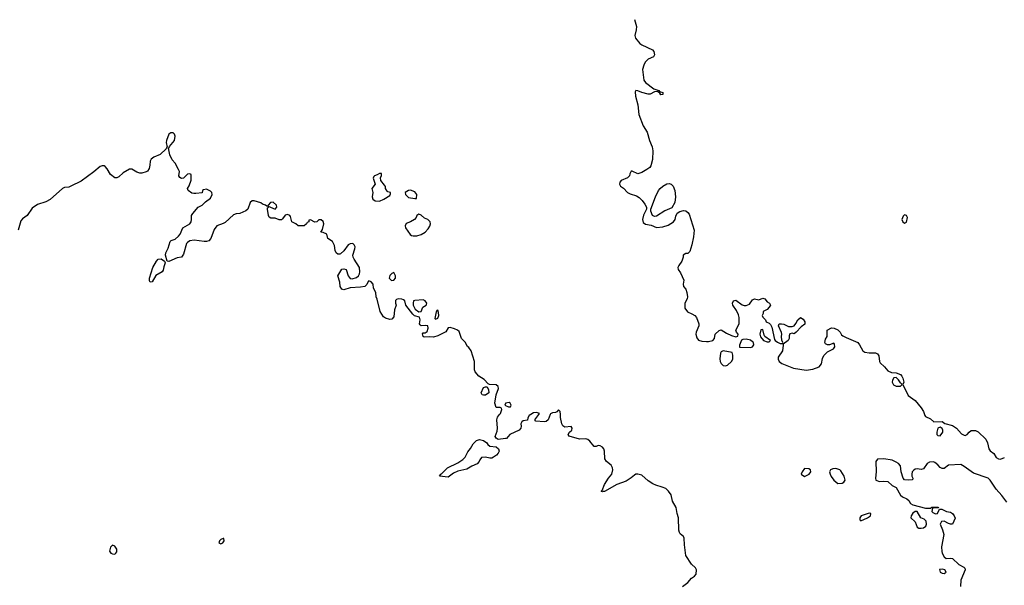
# Model space of a CAD drawing. Header units: inches. Extents: x 2106670 to 2322961, y 36024 to 224899.
# Tile 136 of 256: x 2245339 to 2254787, y 98363 to 103787. Entities that reach past the tile are written whole.
import ezdxf

# ---------------------------------------------------------------- set-up
doc = ezdxf.new("R2010")
doc.units = ezdxf.units.IN
doc.header["$MEASUREMENT"] = 0
for name, color, linetype in [('C2049', 7, 'Continuous'), ('C2059', 7, 'Continuous'), ('C2140', 7, 'Continuous'), ('C2150', 7, 'Continuous')]:
    doc.layers.add(name, color=color, linetype=linetype)

msp = doc.modelspace()

# ---------------------------------------------------------------- linework, layer by layer
at = {"layer": 'C2049', "color": 5, "elevation": 20}
msp.add_lwpolyline([(2250000, 99770.5), (2249930, 99762.2), (2249910, 99772.6), (2249899.8, 99790), (2249920.1, 99840.1), (2249925, 99870), (2249917, 99950), (2249924.5, 99975.5), (2249943.6, 100000)], dxfattribs=at)
at = {"layer": 'C2049', "color": 5}
for points, elevation in [([(2249850, 99582.9), (2249807.5, 99592.5), (2249770.6, 99589.4), (2249753.8, 99566.2), (2249748.4, 99550), (2249730, 99527.7), (2249675.9, 99504.1), (2249630, 99475.8), (2249542.4, 99457.6), (2249502.2, 99437.8), (2249450, 99399.3), (2249366, 99410), (2249378, 99422), (2249378, 99430), (2249387, 99433), (2249445.2, 99490), (2249543.5, 99536.5), (2249592.3, 99570), (2249612, 99590), (2249638.3, 99641.7), (2249665.6, 99674.4), (2249690, 99718), (2249721.6, 99750), (2249750, 99759.6), (2249790, 99751.1), (2249822, 99730), (2249832.3, 99712.3), (2249850, 99696), (2249910, 99691.8), (2249933.4, 99670), (2249939.1, 99650), (2249930.4, 99630), (2249913.4, 99610), (2249886, 99590), (2249870, 99582.9)], 20), ([(2246230, 98746), (2246210, 98728.7), (2246201.6, 98690), (2246214.8, 98670), (2246230, 98663.1), (2246250, 98661.6), (2246262.7, 98670), (2246270, 98684.7), (2246269.5, 98710), (2246250, 98739.3)], 40), ([(2247290, 98812.7), (2247270, 98802.7), (2247257.3, 98790), (2247251, 98770), (2247270, 98759.1), (2247289, 98770), (2247301.2, 98790), (2247298, 98810)], 40)]:
    msp.add_lwpolyline(points, close=True, dxfattribs=dict(at, elevation=elevation))
at = {"layer": 'C2059', "color": 5, "elevation": 20}
for points in [[(2250242.9, 100000), (2250226, 99990), (2250214.8, 99970), (2250210, 99946), (2250170, 99941.2), (2250156, 99930), (2250148.5, 99911.5), (2250151, 99890), (2250146, 99870), (2250130, 99849.6), (2250042.8, 99810), (2250008.5, 99771.5), (2250000, 99770.5)], [(2250428.6, 100000), (2250411, 99950), (2250390, 99934), (2250370.5, 99929.5), (2250290, 99938), (2250282, 99950), (2250320.3, 100000)], [(2251699, 98350), (2251749, 98390), (2251784, 98430), (2251813.2, 98450), (2251829.2, 98470), (2251832.7, 98510), (2251824, 98530), (2251784.8, 98564.8), (2251732, 98650), (2251716.9, 98750), (2251715.1, 98815.1), (2251708.7, 98830), (2251677.5, 98857.5), (2251670, 98868.7), (2251665.1, 98890), (2251661.2, 99010), (2251649.2, 99050), (2251639, 99110), (2251602, 99170), (2251588.7, 99230), (2251564.7, 99264.7), (2251538, 99290), (2251505.4, 99305.4), (2251442.4, 99322.4), (2251414.5, 99334.5), (2251370, 99365.1), (2251310, 99418), (2251270, 99429.6), (2251250, 99427), (2251239.5, 99420.5), (2251207.9, 99392.1), (2251159.9, 99360.1), (2251070, 99329.6), (2250950, 99263.7), (2250936.9, 99263.1), (2250930, 99258), (2250922, 99262), (2250922, 99270), (2250926.8, 99273.2), (2250949.7, 99330), (2250988.5, 99391.5), (2251019.7, 99430), (2251030.9, 99470), (2251027.6, 99490), (2251015.8, 99515.8), (2250971.1, 99551.1), (2250954.3, 99574.3), (2250951.6, 99648.4), (2250944.8, 99670), (2250930, 99687.8), (2250910, 99700.3), (2250890, 99702.7), (2250870, 99694.7), (2250850, 99694.5), (2250810, 99744.2), (2250790, 99759.7), (2250770, 99766), (2250710, 99765.6), (2250612, 99792), (2250600.9, 99810), (2250613.2, 99830), (2250636.2, 99850), (2250640.9, 99870), (2250630, 99885.2), (2250570, 99880.9), (2250550, 99893.2), (2250540.7, 99910), (2250528, 99972), (2250527, 100000)], [(2254020.3, 100000), (2254022.8, 99990), (2254030, 99981), (2254078, 99958), (2254111, 99931), (2254190, 99934), (2254215.5, 99915.5), (2254290, 99895.5), (2254327.3, 99870), (2254374.7, 99814.7), (2254402.3, 99802.3), (2254410, 99800.3), (2254430, 99808.2), (2254450, 99832.7), (2254470, 99847), (2254510, 99846.4), (2254535.1, 99835.1), (2254610, 99764), (2254626.4, 99730), (2254638, 99670), (2254650, 99652.7), (2254685.3, 99625.3), (2254708.4, 99588.4), (2254730, 99574.9), (2254750, 99572.2), (2254790, 99587.3)], [(2254810, 99160.9), (2254764.1, 99224.1), (2254710, 99285.1), (2254652.4, 99372.4), (2254631.5, 99391.5), (2254490, 99436.9), (2254402.9, 99502.9), (2254370, 99519.8), (2254250, 99514), (2254210, 99483.7), (2254190, 99482.7), (2254170, 99493.2), (2254150, 99519.3), (2254121.7, 99541.7), (2254106.3, 99546.3), (2254070, 99545.1), (2254046.7, 99530), (2254010, 99481.2), (2253990, 99473.2), (2253950, 99479.6), (2253930, 99475.6), (2253915.2, 99464.8), (2253903.1, 99450), (2253899, 99430), (2253899.5, 99410), (2253910.8, 99390), (2253906.8, 99373.2), (2253870.5, 99369.5), (2253830, 99375.1), (2253815.1, 99390), (2253797.6, 99450), (2253792.3, 99510), (2253772.7, 99530), (2253750, 99544.5), (2253710, 99562.7), (2253630, 99574), (2253570, 99573.2), (2253554, 99550), (2253558.8, 99450), (2253551.3, 99390), (2253554, 99370), (2253590, 99358), (2253630, 99362.8), (2253670, 99358), (2253710, 99318.8), (2253750, 99301), (2253790, 99226), (2253810.5, 99210.5), (2253852.2, 99192.2), (2253870, 99174.8), (2253887.2, 99147.2), (2253910, 99133), (2254030, 99102.8), (2254078, 99102), (2254090, 99112), (2254151.6, 99111.6), (2254154, 99106), (2254110, 99106), (2254098, 99102), (2254092, 99070), (2254099.6, 99059.6), (2254127.1, 99047.1), (2254146, 99050), (2254166, 99094), (2254187.3, 99092.7), (2254230.7, 99070.7), (2254270, 99064), (2254290.8, 99050), (2254306.8, 99030), (2254314.4, 99005.6), (2254291.3, 98948.7), (2254271.6, 98948.4), (2254250, 98955.3), (2254210, 98977.2), (2254185.5, 98974.5), (2254171, 98950), (2254194.9, 98894.9), (2254205.5, 98850), (2254183, 98730), (2254186.6, 98686.6), (2254190.7, 98670), (2254210, 98636), (2254230, 98621), (2254270, 98622.8), (2254290, 98618.8), (2254350, 98561), (2254397.3, 98537.3), (2254406.8, 98526.8), (2254410.8, 98510), (2254368.6, 98411.4), (2254366.8, 98350)]]:
    msp.add_lwpolyline(points, dxfattribs=at)
for points in [[(2254170, 99879), (2254150, 99868.7), (2254138.4, 99830), (2254140.4, 99810), (2254150, 99798), (2254170, 99796.3), (2254197.2, 99830), (2254197.2, 99850), (2254190, 99868)], [(2252870, 99482), (2252846, 99450), (2252838, 99430), (2252870, 99407.3), (2252916, 99430), (2252929, 99450), (2252928.7, 99470), (2252910, 99481.2)], [(2253170, 99482), (2253141.1, 99478.9), (2253118, 99470), (2253110.7, 99450), (2253114.9, 99430), (2253125.1, 99405.1), (2253150.6, 99370), (2253190, 99338), (2253230, 99343), (2253247.2, 99352.8), (2253259.3, 99370), (2253249.6, 99410), (2253219.5, 99459.5), (2253209, 99470)], [(2253490, 99054), (2253414, 99030), (2253402, 99010), (2253402, 98990), (2253410, 98982), (2253474, 99010), (2253502, 99030), (2253506, 99050)], [(2253930, 99069.5), (2253910, 99053.6), (2253892.4, 99030), (2253890.5, 99010), (2253930.4, 98970.4), (2253950, 98920.7), (2253966, 98910), (2253990, 98909.1), (2254010, 98913.4), (2254033.3, 98930), (2254040.5, 98950), (2254037.5, 98977.5), (2254017.7, 98997.7), (2253985.2, 99010), (2253950, 99069.3)], [(2254190, 98517.2), (2254166.4, 98513.6), (2254171.3, 98490), (2254190, 98478.8), (2254210, 98476), (2254228.7, 98490), (2254215.3, 98510)]]:
    msp.add_lwpolyline(points, close=True, dxfattribs=at)
at = {"layer": 'C2140', "color": 5, "elevation": 20}
for points in [[(2249943.6, 100000), (2249951.5, 100010), (2249965.2, 100050), (2249962, 100062), (2249950, 100069), (2249910, 100068.7), (2249898.7, 100110), (2249911, 100190), (2249932.3, 100250), (2249929.8, 100269.8), (2249910, 100283.9), (2249847, 100287), (2249834.3, 100294.3), (2249796.6, 100336.6), (2249746, 100370), (2249709, 100410), (2249702, 100430), (2249702, 100510), (2249670, 100612.7), (2249650, 100642), (2249634.3, 100654.3), (2249613.9, 100693.9), (2249576.9, 100730), (2249555.8, 100795.8), (2249539, 100810), (2249510, 100822), (2249470, 100834), (2249450, 100833.2), (2249427.8, 100792.2), (2249350, 100753.8), (2249310, 100742.9), (2249274.4, 100745.6), (2249221.2, 100741.2), (2249210, 100748), (2249205.1, 100774.9), (2249210, 100784.7), (2249230, 100782.8), (2249250, 100797.3), (2249259.6, 100830), (2249255.3, 100850), (2249234.7, 100854.7), (2249192, 100852), (2249181, 100861), (2249175.1, 100870), (2249180.4, 100910), (2249173.9, 100933.9), (2249127, 100947), (2249110, 100962), (2249045.2, 101050), (2249034, 101090), (2249020.9, 101100.9), (2249006.6, 101106.6), (2248970.7, 101109.3), (2248954.8, 101105.2), (2248944.5, 101095.5), (2248944, 101070), (2248950.7, 101050), (2248935.3, 101004.7), (2248930, 100939), (2248910, 100914.5), (2248890, 100911.6), (2248850, 100923.6), (2248830, 100938.4), (2248797, 100990), (2248770, 101106), (2248758, 101130), (2248755.3, 101170), (2248734, 101214), (2248729, 101250), (2248710, 101273.2), (2248690, 101282), (2248682.8, 101277.2), (2248670.9, 101249.1), (2248650.5, 101229.5), (2248610, 101222.7), (2248510, 101217.2), (2248450, 101197.2), (2248430, 101202), (2248414, 101230), (2248409.2, 101270), (2248392.7, 101330), (2248430, 101396), (2248450, 101398.8), (2248470.4, 101390.4), (2248490, 101332), (2248510, 101304.7), (2248530, 101301), (2248570, 101316), (2248589.3, 101330.7), (2248599, 101350), (2248602.7, 101370), (2248600.9, 101410), (2248549.5, 101489.5), (2248539.3, 101510), (2248536, 101530), (2248556, 101590), (2248557.2, 101610), (2248549.3, 101629.3), (2248537.5, 101637.5), (2248530, 101641.2), (2248510, 101639.3), (2248490, 101629.2), (2248450.6, 101569.4), (2248418.5, 101541.5), (2248410, 101537.2), (2248390, 101539.3), (2248374, 101550), (2248365.6, 101574.4), (2248360.2, 101620.2), (2248341.2, 101661.2), (2248295.3, 101690), (2248286, 101730), (2248250, 101748), (2248228, 101750), (2248244, 101776), (2248256.3, 101830), (2248250, 101852.7), (2248230, 101869.4), (2248210, 101866.6), (2248190, 101849.5), (2248170, 101847), (2248130, 101868), (2248114, 101866), (2248112, 101850), (2248096.9, 101843.1), (2248091, 101830), (2248070, 101809.3), (2248009.6, 101809.6), (2247988, 101830), (2247949.3, 101849.3), (2247938.6, 101898.6), (2247930.9, 101910.9), (2247910, 101920.5), (2247885.8, 101914.2), (2247862, 101878), (2247850, 101869.2), (2247830, 101869), (2247790, 101884), (2247750, 101884), (2247733.6, 101893.6), (2247725.2, 101910), (2247715.3, 101970), (2247718, 101982), (2247726, 101990), (2247722, 101998), (2247790, 101970.8), (2247806, 101990), (2247802.9, 102010), (2247770, 102038.7), (2247744.8, 102035.2), (2247722, 102010), (2247719.6, 102000.4), (2247710, 101998), (2247698, 102010), (2247670, 102019), (2247651.5, 102031.5), (2247590, 102049.2), (2247570, 102049.2), (2247550, 102034), (2247528.5, 101971.5), (2247507.2, 101952.8), (2247452.4, 101927.6), (2247415.9, 101924.1), (2247390, 101915.1), (2247310, 101843.6), (2247290, 101831.6), (2247230, 101809.6), (2247204.5, 101775.5), (2247172.4, 101690), (2247153, 101667), (2247130, 101659.7), (2247110, 101659.1), (2247014.2, 101674.2), (2246970, 101665.4), (2246948.2, 101651.8), (2246940.4, 101639.6), (2246910, 101537.2), (2246890.7, 101510), (2246850, 101503.5), (2246770, 101467.8), (2246752.5, 101472.5), (2246737.6, 101530), (2246741.3, 101550), (2246764.6, 101595.4), (2246781, 101659), (2246791.3, 101668.7), (2246830, 101681.5), (2246864, 101710), (2246879.7, 101730), (2246903, 101790), (2246971.2, 101830), (2246982.6, 101850), (2246986.9, 101870), (2246988.2, 101910), (2247001.6, 101930), (2247050, 101988), (2247090, 102008.4), (2247120.5, 102039.5), (2247170, 102077.3), (2247184.7, 102110), (2247182, 102130), (2247170, 102144.2), (2247130, 102160.9), (2247103.6, 102156.4), (2247094, 102150), (2247090, 102128), (2247030, 102119), (2247010, 102119), (2246990, 102125.2), (2246955.3, 102150), (2246949.2, 102170), (2246965.4, 102194.6), (2246983.5, 102250), (2246983.1, 102303.1), (2246970, 102309.4), (2246950, 102306), (2246910, 102267), (2246890, 102263.7), (2246874.2, 102274.2), (2246865.1, 102290), (2246872, 102330), (2246863.5, 102350), (2246831.5, 102411.5), (2246802.9, 102442.9), (2246779.6, 102490), (2246766, 102554), (2246770, 102554), (2246775.3, 102570), (2246822.7, 102630), (2246831.8, 102670), (2246825.2, 102690), (2246810, 102702.7), (2246790, 102702.7), (2246771, 102690), (2246747.3, 102630), (2246744, 102610), (2246754, 102566), (2246750, 102566), (2246744.7, 102550), (2246685.5, 102494.5), (2246627.3, 102470), (2246600.5, 102450), (2246590.5, 102430), (2246588.5, 102391.5), (2246579.5, 102360.5), (2246563.8, 102336.2), (2246552.7, 102327.3), (2246510, 102315.1), (2246490, 102315.1), (2246463.9, 102323.9), (2246414.8, 102354.8), (2246392.9, 102352.9), (2246330, 102318), (2246290, 102279.3), (2246270, 102269.6), (2246250, 102269.5), (2246210, 102302.7), (2246177.7, 102357.7), (2246159.7, 102379.7), (2246150, 102386.6), (2246130, 102387.3), (2246110, 102378.4), (2246051.5, 102328.5), (2245930, 102239.3), (2245830, 102189.5), (2245810, 102182.7), (2245770, 102179), (2245750, 102169.3), (2245630, 102063.7), (2245590, 102040.9), (2245510, 102014.5), (2245459.5, 101980.5), (2245410.4, 101910), (2245364, 101876), (2245350, 101859.3), (2245324.4, 101770)], [(2250000, 100105), (2249994, 100090), (2250000, 100087.3)]]:
    msp.add_lwpolyline(points, dxfattribs=at)
for points in [[(2248810, 102313.2), (2248790, 102312.7), (2248770, 102299), (2248742, 102290), (2248736.9, 102283.1), (2248731.6, 102268.4), (2248751.3, 102210), (2248717.3, 102170), (2248727, 102130), (2248722.2, 102090), (2248727.4, 102067.4), (2248750, 102051.3), (2248790, 102047.2), (2248833.9, 102066.1), (2248890, 102102.8), (2248896.5, 102116.5), (2248895.3, 102130), (2248870, 102137.2), (2248864.4, 102144.4), (2248850, 102169), (2248847.5, 102187.5), (2248840.1, 102200.1), (2248805.2, 102245.2), (2248801.2, 102270), (2248810, 102294)], [(2249090, 102151.5), (2249070, 102149.5), (2249037.3, 102130), (2249041, 102110), (2249070, 102082.8), (2249130, 102071.3), (2249147.3, 102072.7), (2249149.3, 102110), (2249130, 102137)], [(2249170, 101922.7), (2249150.4, 101909.6), (2249142.4, 101890), (2249126, 101870), (2249090, 101847.8), (2249048.5, 101831.5), (2249037.3, 101810), (2249040.5, 101790), (2249087, 101727), (2249098.8, 101718.8), (2249114.4, 101714.4), (2249150, 101714.9), (2249190, 101725.7), (2249229.3, 101750), (2249257.7, 101782.3), (2249274, 101806), (2249280.5, 101830), (2249276.4, 101850), (2249255.1, 101870), (2249224.6, 101884.6), (2249190, 101914)], [(2246590, 101269), (2246584.2, 101284.2), (2246583.5, 101310), (2246617.6, 101410), (2246650, 101472.4), (2246666, 101490), (2246695.1, 101495.1), (2246726.8, 101470), (2246735.3, 101455.3), (2246721.4, 101418.6), (2246715.8, 101384.2), (2246706.8, 101370), (2246644.9, 101335.1), (2246610, 101272.7)], [(2248930, 101362), (2248910, 101352.7), (2248890, 101335.1), (2248884.6, 101310), (2248907.4, 101287.4), (2248930, 101288.8), (2248944.7, 101310), (2248944.2, 101330)], [(2249210, 101100.9), (2249130, 101095.1), (2249118, 101090), (2249113.4, 101070), (2249115.5, 101050), (2249132.7, 101010), (2249170, 100984.4), (2249190, 100987.3), (2249207.6, 101030), (2249239.3, 101050), (2249242.9, 101057.1), (2249244, 101070), (2249230.9, 101090)], [(2249350, 101001.2), (2249341.4, 100998.6), (2249334.4, 100985.6), (2249321.4, 100921.4), (2249330, 100916), (2249350, 100926), (2249360.5, 100950), (2249358.3, 100978.3)], [(2249790, 100185.3), (2249777, 100190), (2249766, 100210), (2249790, 100258.7), (2249810, 100267.2), (2249826, 100266), (2249838.4, 100238.4), (2249839.5, 100210), (2249810, 100186.8)]]:
    msp.add_lwpolyline(points, close=True, dxfattribs=at)
at = {"layer": 'C2150', "color": 5, "elevation": 20}
for points in [[(2251239.3, 103790), (2251257.5, 103722.5), (2251254.9, 103690), (2251242.6, 103637.4), (2251247.2, 103610), (2251290, 103560.5), (2251310, 103544.9), (2251410, 103498.8), (2251422.5, 103482.5), (2251430.6, 103450), (2251421, 103430), (2251370.3, 103409.7), (2251359.3, 103400.7), (2251340.7, 103379.3), (2251327, 103353), (2251316, 103310), (2251327.6, 103207.6), (2251345.3, 103185.3), (2251424, 103124), (2251472, 103110), (2251478, 103098), (2251510.6, 103090.6), (2251511.3, 103070), (2251490, 103068), (2251482, 103082), (2251458, 103098), (2251430, 103095.3), (2251390, 103073.2), (2251370, 103072.7), (2251307.7, 103087.7), (2251270, 103105.2), (2251250, 103108.7), (2251243.8, 103096.2), (2251246.9, 103053.1), (2251269, 102970), (2251278.6, 102878.6), (2251320.5, 102770), (2251359.3, 102710), (2251383.7, 102630), (2251408.6, 102568.6), (2251415.3, 102530), (2251410, 102446), (2251395.3, 102384.7), (2251384.7, 102370), (2251358, 102350), (2251310, 102321.2), (2251270, 102308.7), (2251214.6, 102334.6), (2251206, 102334), (2251192, 102310), (2251190.8, 102289.2), (2251170.5, 102269.5), (2251110, 102245.2), (2251097.3, 102230), (2251093.4, 102210), (2251102.8, 102190), (2251132.3, 102172.3), (2251172.2, 102130), (2251196.4, 102116.4), (2251257, 102097), (2251282, 102082), (2251313.2, 102053.2), (2251339, 102019), (2251354, 101990), (2251354.8, 101970), (2251326.1, 101913.9), (2251313.7, 101870), (2251321.2, 101841.2), (2251344.9, 101824.9), (2251397.6, 101817.6), (2251450, 101795.5), (2251510, 101799.3), (2251562, 101818), (2251614, 101850), (2251629.2, 101870), (2251636.5, 101903.5), (2251649, 101931), (2251673.6, 101946.4), (2251710, 101956), (2251730, 101954.8), (2251750, 101938), (2251761.4, 101921.4), (2251810.6, 101770), (2251804.9, 101704.9), (2251790, 101628), (2251770, 101565.2), (2251750, 101546), (2251730, 101545.2), (2251706, 101530), (2251706.8, 101510), (2251693.4, 101470), (2251662.8, 101430), (2251654.8, 101410), (2251658.8, 101390), (2251679.5, 101359.5), (2251710.4, 101290), (2251703.8, 101250), (2251708.2, 101230), (2251730, 101202.8), (2251740.3, 101170), (2251746.4, 101130), (2251743, 101110), (2251722, 101070), (2251722, 101022), (2251745.8, 100985.8), (2251790, 100967.7), (2251816.3, 100950), (2251832.2, 100930), (2251855.5, 100870), (2251856.3, 100850), (2251830.5, 100790), (2251827.7, 100770), (2251835.5, 100735.5), (2251853.4, 100713.4), (2251883.5, 100703.5), (2251930, 100700.7), (2251950, 100700.7), (2251989.4, 100710.6), (2252005.2, 100730), (2252013.6, 100770), (2252050, 100806.7), (2252070, 100813.4), (2252121.7, 100781.7), (2252170, 100759.7), (2252210, 100747.2), (2252229.3, 100750.7), (2252232, 100770), (2252216.9, 100790), (2252211.2, 100810), (2252242.2, 100870), (2252243.5, 100930), (2252237.8, 100957.8), (2252218.7, 100998.7), (2252182.7, 101050), (2252179, 101070), (2252188.7, 101090), (2252210, 101098), (2252270, 101053.4), (2252290, 101046), (2252310, 101045.5), (2252341.7, 101058.3), (2252370, 101101), (2252389.4, 101110.6), (2252430, 101100.7), (2252470, 101116), (2252490, 101111.3), (2252510, 101082), (2252534, 101070), (2252542, 101050), (2252532, 101030), (2252510, 101008), (2252474, 100990), (2252471.6, 100968.4), (2252462, 100950), (2252470, 100934), (2252494, 100910), (2252502, 100890), (2252530, 100878), (2252544.9, 100864.9), (2252557.7, 100837.7), (2252580.9, 100720.9), (2252587.3, 100710), (2252610, 100693.4), (2252637, 100683), (2252658, 100682), (2252662, 100690), (2252652.7, 100712.7), (2252649.7, 100749.7), (2252653.3, 100770), (2252648.7, 100788.7), (2252619, 100850), (2252626, 100870), (2252648.9, 100871.1), (2252670, 100866), (2252715.3, 100844.7), (2252750, 100844.7), (2252770, 100851.3), (2252787.2, 100872.8), (2252805.1, 100910), (2252830, 100930.4), (2252856.1, 100916.1), (2252872, 100890), (2252871.3, 100868.7), (2252838.7, 100841.3), (2252790, 100789), (2252770, 100775.3), (2252750, 100782), (2252730, 100775.3), (2252723.5, 100756.5), (2252722.8, 100730), (2252714, 100710), (2252663.6, 100676.4), (2252666, 100666), (2252657.6, 100610), (2252618, 100550), (2252617.1, 100530), (2252626.4, 100510), (2252650.6, 100490), (2252765.3, 100445.3), (2252886.9, 100426.9), (2252950, 100434.6), (2253010, 100458.4), (2253033.3, 100486.7), (2253041.5, 100538.5), (2253053.9, 100566.1), (2253090, 100602.8), (2253148, 100630), (2253162, 100650), (2253156.4, 100676.4), (2253150, 100686), (2253111.1, 100668.9), (2253090, 100668.7), (2253070, 100678), (2253066, 100690), (2253070, 100722), (2253088, 100750), (2253088.7, 100810), (2253130, 100831), (2253154, 100830), (2253190, 100812), (2253212, 100790), (2253225.4, 100765.4), (2253236.9, 100756.9), (2253270, 100738), (2253381, 100690), (2253398.8, 100670), (2253430, 100611.3), (2253450, 100598), (2253490, 100591), (2253550, 100593), (2253570, 100582.8), (2253582, 100562), (2253590.6, 100510.6), (2253597.3, 100497.3), (2253638.8, 100458.8), (2253670, 100421), (2253704.5, 100404.5), (2253750, 100401), (2253790, 100384.7), (2253804.7, 100370), (2253814.8, 100350), (2253822, 100310), (2253814, 100290), (2253863.1, 100183.1), (2253930, 100134.9), (2253990, 100064.9), (2254012.7, 100030), (2254020.3, 100000)], [(2250000, 100087.3), (2250030, 100074), (2250050, 100074), (2250055.3, 100090), (2250046, 100110), (2250035.3, 100115.3), (2250002, 100110), (2250000, 100105)], [(2250320.3, 100000), (2250328, 100010), (2250298.6, 100018.6), (2250270, 100016), (2250242.9, 100000)], [(2250527, 100000), (2250526, 100030), (2250510, 100046), (2250492.7, 100027.3), (2250479.6, 100020.4), (2250450, 100018), (2250431.6, 100008.4), (2250428.6, 100000)]]:
    msp.add_lwpolyline(points, dxfattribs=at)
at = {"layer": 'C2150', "color": 5}
for points, elevation in [([(2251430, 101899.3), (2251410, 101909), (2251396, 101950), (2251396, 101970), (2251439.6, 102090), (2251470, 102150.6), (2251485.1, 102170), (2251509.6, 102190), (2251550, 102213), (2251570, 102216.3), (2251590, 102210.6), (2251610.6, 102190), (2251624, 102150), (2251630.9, 102089.1), (2251624.7, 102035.3), (2251596, 101984), (2251530, 101955.3), (2251450, 101903.7)], 20), ([(2253830, 101915.6), (2253816.4, 101903.6), (2253804.9, 101870), (2253813.4, 101850), (2253830, 101835.5), (2253850, 101846.8), (2253858.4, 101890), (2253850, 101909)], 40), ([(2252470, 100815.3), (2252450, 100813.2), (2252439.5, 100770), (2252446.7, 100746.7), (2252475.5, 100710), (2252510, 100697.6), (2252530, 100697.3), (2252542.7, 100710), (2252489.4, 100749.4), (2252482.4, 100762.4)], 20), ([(2252310, 100722), (2252278.8, 100721.2), (2252264.9, 100715.1), (2252246.8, 100666.8), (2252246.4, 100646.4), (2252350, 100644), (2252369.3, 100650.7), (2252384, 100670), (2252379.3, 100690), (2252370, 100699.3), (2252350, 100713.3)], 20), ([(2252090, 100612), (2252070, 100601.2), (2252062, 100590), (2252056.3, 100536.3), (2252061, 100510), (2252070.7, 100490.7), (2252090, 100471.3), (2252110, 100467.7), (2252130, 100474.8), (2252169, 100510), (2252182, 100530), (2252182, 100570), (2252174.6, 100594.6)], 20), ([(2253750, 100355.3), (2253727.7, 100352.3), (2253714, 100330), (2253710.7, 100310), (2253724.9, 100284.9), (2253750, 100271), (2253790, 100274), (2253806, 100290), (2253790, 100306), (2253773.2, 100333.2)], 20)]:
    msp.add_lwpolyline(points, close=True, dxfattribs=dict(at, elevation=elevation))

doc.saveas('drawing.dxf')
